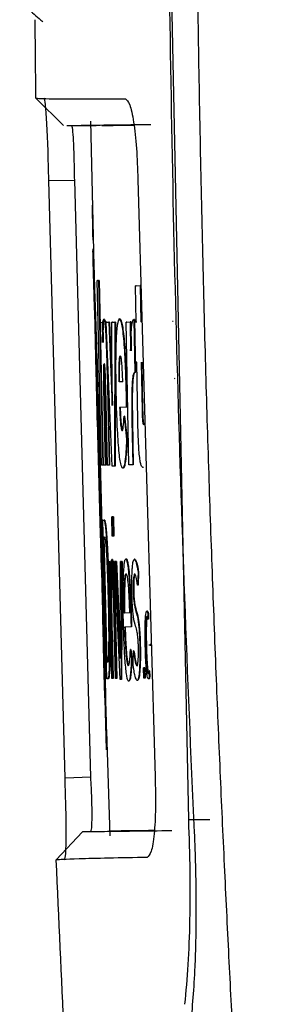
# Model space of a CAD drawing. Header units: millimetres. Extents: x -0.57 to 0.95, y -0.4 to 0.71.
# Tile 204 of 256: x 0.25171 to 0.25616, y 0.16776 to 0.18589. Entities that reach past the tile are written whole.
import ezdxf

# ---------------------------------------------------------------- set-up
doc = ezdxf.new("R2010")
doc.units = ezdxf.units.MM
doc.layers.add('FORMAT', color=7, linetype='Continuous')

msp = doc.modelspace()

# ---------------------------------------------------------------- linework, layer by layer
at = {"layer": 'FORMAT', "color": 7, "linetype": 'Continuous', "lineweight": 25}
for p, q in [((0.254824, 0.171152), (0.2544, 0.191926)), ((0.252519, 0.183945), (0.252012, 0.184448)), ((0.25258, 0.183947), (0.253122, 0.183944)), ((0.253017, 0.184025), (0.253071, 0.181639)), ((0.252248, 0.182932), (0.252725, 0.182939)), ((0.252547, 0.171923), (0.252248, 0.182932)), ((0.253023, 0.171942), (0.252725, 0.182939)), ((0.253887, 0.182953), (0.254205, 0.171945)), ((0.253064, 0.181922), (0.253054, 0.181922)), ((0.253071, 0.181639), (0.253072, 0.1816)), ((0.253085, 0.181085), (0.253072, 0.1816)), ((0.253137, 0.181092), (0.253163, 0.181092)), ((0.253216, 0.177688), (0.253137, 0.181092)), ((0.253147, 0.181092), (0.253137, 0.181092)), ((0.253147, 0.181092), (0.253173, 0.181092)), ((0.253163, 0.181092), (0.253241, 0.177688)), ((0.253173, 0.181092), (0.253163, 0.181092)), ((0.253173, 0.181092), (0.253251, 0.177689)), ((0.253845, 0.180994), (0.253929, 0.180995)), ((0.253856, 0.180328), (0.253845, 0.180994)), ((0.253855, 0.180994), (0.253845, 0.180994)), ((0.253855, 0.180994), (0.253939, 0.180995)), ((0.253929, 0.180995), (0.25394, 0.180329)), ((0.253939, 0.180995), (0.253929, 0.180995)), ((0.253939, 0.180995), (0.25395, 0.180329)), ((0.253197, 0.180319), (0.25323, 0.18032)), ((0.253258, 0.177689), (0.253197, 0.180319)), ((0.253207, 0.180319), (0.253197, 0.180319)), ((0.253207, 0.180319), (0.25324, 0.18032)), ((0.25323, 0.18032), (0.253238, 0.17995)), ((0.25324, 0.18032), (0.25323, 0.18032)), ((0.25324, 0.18032), (0.253248, 0.17995)), ((0.25327, 0.180379), (0.25326, 0.180378)), ((0.253305, 0.180321), (0.253353, 0.180321)), ((0.253413, 0.177671), (0.253305, 0.180321)), ((0.253315, 0.180321), (0.253305, 0.180321)), ((0.253315, 0.180321), (0.253363, 0.180321)), ((0.253353, 0.180321), (0.253412, 0.178785)), ((0.253363, 0.180321), (0.253353, 0.180321)), ((0.253363, 0.180321), (0.253422, 0.178785)), ((0.253408, 0.180322), (0.253465, 0.180323)), ((0.253412, 0.178785), (0.253408, 0.180322)), ((0.253418, 0.180322), (0.253408, 0.180322)), ((0.253418, 0.180322), (0.253475, 0.180323)), ((0.253465, 0.180323), (0.253458, 0.177672)), ((0.253475, 0.180323), (0.253465, 0.180323)), ((0.253475, 0.180323), (0.253468, 0.177672)), ((0.253559, 0.180382), (0.253549, 0.180382)), ((0.253673, 0.180325), (0.253746, 0.180326)), ((0.253722, 0.177695), (0.253673, 0.180325)), ((0.253683, 0.180325), (0.253673, 0.180325)), ((0.253683, 0.180325), (0.253756, 0.180326)), ((0.253746, 0.180326), (0.253755, 0.179796)), ((0.253756, 0.180326), (0.253746, 0.180326)), ((0.253756, 0.180326), (0.253765, 0.179797)), ((0.253815, 0.180371), (0.253832, 0.179398)), ((0.253825, 0.180371), (0.253815, 0.180371)), ((0.253825, 0.180371), (0.253842, 0.179399)), ((0.253828, 0.180327), (0.253856, 0.180328)), ((0.253838, 0.180328), (0.253828, 0.180327)), ((0.253841, 0.179583), (0.253828, 0.180327)), ((0.253838, 0.180328), (0.253866, 0.180328)), ((0.25395, 0.180329), (0.25394, 0.180329)), ((0.254537, 0.180337), (0.254527, 0.180337)), ((0.253868, 0.179584), (0.253841, 0.179583)), ((0.253886, 0.178514), (0.253868, 0.179584)), ((0.253951, 0.179585), (0.253966, 0.178695)), ((0.253961, 0.179585), (0.253976, 0.178695)), ((0.25332, 0.179411), (0.253358, 0.17769)), ((0.25333, 0.179411), (0.25332, 0.179411)), ((0.25333, 0.179411), (0.253368, 0.17769)), ((0.253832, 0.179398), (0.253825, 0.179398)), ((0.253835, 0.179398), (0.253825, 0.179398)), ((0.253842, 0.179399), (0.253832, 0.179398)), ((0.253603, 0.179225), (0.253541, 0.179224)), ((0.253551, 0.179225), (0.253541, 0.179224)), ((0.253613, 0.179225), (0.253551, 0.179225)), ((0.254566, 0.179282), (0.254556, 0.179281)), ((0.253257, 0.179114), (0.253289, 0.177689)), ((0.253267, 0.179114), (0.253257, 0.179114)), ((0.253267, 0.179114), (0.253299, 0.177689)), ((0.253318, 0.177689), (0.253287, 0.179114)), ((0.253328, 0.17769), (0.253297, 0.179114)), ((0.25349, 0.178995), (0.25349, 0.179005)), ((0.253681, 0.178944), (0.253671, 0.178944)), ((0.253671, 0.178944), (0.253675, 0.178754)), ((0.253681, 0.178944), (0.253685, 0.178754)), ((0.253675, 0.178754), (0.253551, 0.178753)), ((0.253685, 0.178754), (0.253675, 0.178754)), ((0.253976, 0.178695), (0.253966, 0.178695)), ((0.253644, 0.178589), (0.253634, 0.178588)), ((0.253634, 0.178588), (0.253679, 0.178166)), ((0.253644, 0.178589), (0.253689, 0.178166)), ((0.253778, 0.178513), (0.253794, 0.177696)), ((0.253788, 0.178513), (0.253778, 0.178513)), ((0.253788, 0.178513), (0.253804, 0.177696)), ((0.253689, 0.178166), (0.253679, 0.178166)), ((0.253241, 0.177688), (0.253216, 0.177688)), ((0.253251, 0.177689), (0.253226, 0.177688)), ((0.253251, 0.177689), (0.253241, 0.177688)), ((0.253289, 0.177689), (0.253258, 0.177689)), ((0.253299, 0.177689), (0.253268, 0.177689)), ((0.253299, 0.177689), (0.253289, 0.177689)), ((0.253358, 0.17769), (0.253318, 0.177689)), ((0.253368, 0.17769), (0.253328, 0.17769)), ((0.253368, 0.17769), (0.253358, 0.17769)), ((0.253458, 0.177672), (0.253413, 0.177671)), ((0.253468, 0.177672), (0.253458, 0.177672)), ((0.253619, 0.17763), (0.253609, 0.17763)), ((0.253794, 0.177696), (0.253722, 0.177695)), ((0.253804, 0.177696), (0.253794, 0.177696)), ((0.253991, 0.177645), (0.253981, 0.177645)), ((0.253241, 0.176671), (0.253267, 0.176672)), ((0.253251, 0.176672), (0.253241, 0.176671)), ((0.253315, 0.173755), (0.253241, 0.176671)), ((0.253251, 0.176672), (0.253277, 0.176672)), ((0.253277, 0.176672), (0.253267, 0.176672)), ((0.253417, 0.176382), (0.253409, 0.176736)), ((0.253409, 0.176736), (0.253427, 0.176736)), ((0.253419, 0.176736), (0.253409, 0.176736)), ((0.253419, 0.176736), (0.253437, 0.176737)), ((0.253437, 0.176737), (0.253427, 0.176736)), ((0.253427, 0.176736), (0.253435, 0.176382)), ((0.253437, 0.176737), (0.253445, 0.176382)), ((0.253256, 0.176367), (0.253275, 0.176368)), ((0.253315, 0.174059), (0.253256, 0.176367)), ((0.253325, 0.174059), (0.253266, 0.176367)), ((0.253435, 0.176382), (0.253417, 0.176382)), ((0.253445, 0.176382), (0.253435, 0.176382)), ((0.253237, 0.176044), (0.253227, 0.176044)), ((0.253419, 0.175949), (0.253409, 0.175948)), ((0.253409, 0.175948), (0.253417, 0.175603)), ((0.253419, 0.175949), (0.253427, 0.175603)), ((0.253675, 0.17596), (0.253665, 0.17596)), ((0.253833, 0.175954), (0.253823, 0.175954)), ((0.25322, 0.175769), (0.25321, 0.175769)), ((0.25341, 0.173756), (0.253358, 0.17591)), ((0.253358, 0.17591), (0.253371, 0.17591)), ((0.253368, 0.17591), (0.253358, 0.17591)), ((0.253368, 0.17591), (0.253381, 0.175911)), ((0.25342, 0.173756), (0.253368, 0.17591)), ((0.253381, 0.175911), (0.253371, 0.17591)), ((0.253371, 0.17591), (0.253385, 0.175348)), ((0.253381, 0.175911), (0.253395, 0.175348)), ((0.253428, 0.175911), (0.253444, 0.175911)), ((0.253478, 0.173757), (0.253428, 0.175911)), ((0.253438, 0.175911), (0.253428, 0.175911)), ((0.253438, 0.175911), (0.253454, 0.175912)), ((0.253454, 0.175912), (0.253444, 0.175911)), ((0.253444, 0.175911), (0.253493, 0.173757)), ((0.253454, 0.175912), (0.253503, 0.173757)), ((0.253464, 0.175912), (0.253483, 0.175912)), ((0.253563, 0.173742), (0.253464, 0.175912)), ((0.253474, 0.175912), (0.253464, 0.175912)), ((0.253474, 0.175912), (0.253493, 0.175912)), ((0.253483, 0.175912), (0.253563, 0.174125)), ((0.253493, 0.175912), (0.253483, 0.175912)), ((0.253493, 0.175912), (0.253573, 0.174125)), ((0.253563, 0.174125), (0.253566, 0.175913)), ((0.253566, 0.175913), (0.253587, 0.175913)), ((0.253576, 0.175913), (0.253566, 0.175913)), ((0.253576, 0.175913), (0.253597, 0.175913)), ((0.253587, 0.175913), (0.253579, 0.173742)), ((0.253597, 0.175913), (0.253587, 0.175913)), ((0.253597, 0.175913), (0.253589, 0.173742)), ((0.253223, 0.175673), (0.253235, 0.175254)), ((0.253417, 0.175603), (0.253416, 0.175603)), ((0.253426, 0.175603), (0.253416, 0.175603)), ((0.253427, 0.175603), (0.253417, 0.175603)), ((0.253427, 0.175603), (0.253426, 0.175603)), ((0.253891, 0.175717), (0.253884, 0.175475)), ((0.253901, 0.175717), (0.253891, 0.175717)), ((0.253901, 0.175717), (0.253894, 0.175475)), ((0.253894, 0.175475), (0.253884, 0.175475)), ((0.253363, 0.175222), (0.253353, 0.175222)), ((0.253353, 0.175222), (0.253353, 0.175214)), ((0.253363, 0.175222), (0.253363, 0.175214)), ((0.253779, 0.175328), (0.253779, 0.175336)), ((0.253802, 0.17537), (0.253802, 0.175362)), ((0.253812, 0.17537), (0.253802, 0.17537)), ((0.253812, 0.175362), (0.253802, 0.175362)), ((0.253812, 0.17537), (0.253812, 0.175362)), ((0.253341, 0.175214), (0.253341, 0.175206)), ((0.253363, 0.175214), (0.253353, 0.175214)), ((0.253733, 0.174965), (0.253639, 0.174964)), ((0.253649, 0.174964), (0.253639, 0.174964)), ((0.253743, 0.174965), (0.253649, 0.174964)), ((0.253863, 0.174992), (0.253853, 0.174991)), ((0.254063, 0.175), (0.254053, 0.175)), ((0.254071, 0.174958), (0.254073, 0.174852)), ((0.254081, 0.174958), (0.254071, 0.174958)), ((0.254081, 0.174958), (0.254083, 0.174852)), ((0.253762, 0.174707), (0.253644, 0.174705)), ((0.25376, 0.174819), (0.253762, 0.174707)), ((0.25377, 0.174819), (0.25376, 0.174819)), ((0.253772, 0.174707), (0.253762, 0.174707)), ((0.25377, 0.174819), (0.253772, 0.174707)), ((0.254083, 0.174852), (0.254073, 0.174852)), ((0.253402, 0.174615), (0.253422, 0.173756)), ((0.253412, 0.174615), (0.253402, 0.174615)), ((0.253412, 0.174615), (0.253432, 0.173756)), ((0.253898, 0.174334), (0.253898, 0.174342)), ((0.253933, 0.174376), (0.253923, 0.174375)), ((0.253923, 0.174375), (0.253923, 0.174367)), ((0.253933, 0.174367), (0.253923, 0.174367)), ((0.253933, 0.174376), (0.253933, 0.174367)), ((0.254024, 0.174359), (0.254023, 0.174382)), ((0.254035, 0.174387), (0.254035, 0.174354)), ((0.254045, 0.174387), (0.254035, 0.174387)), ((0.254045, 0.174355), (0.254035, 0.174354)), ((0.254045, 0.174387), (0.254045, 0.174355)), ((0.254102, 0.174365), (0.254102, 0.174386)), ((0.254114, 0.174365), (0.254113, 0.174386)), ((0.254123, 0.174386), (0.254113, 0.174386)), ((0.254124, 0.174365), (0.254114, 0.174365)), ((0.254124, 0.174365), (0.254123, 0.174386)), ((0.253751, 0.174294), (0.25377, 0.174115)), ((0.253761, 0.174294), (0.253751, 0.174294)), ((0.253761, 0.174294), (0.25378, 0.174115)), ((0.253799, 0.174036), (0.253806, 0.174266)), ((0.253816, 0.174266), (0.253806, 0.174266)), ((0.253332, 0.174059), (0.253315, 0.174059)), ((0.253325, 0.174059), (0.253315, 0.174059)), ((0.253336, 0.174059), (0.253325, 0.174059)), ((0.25378, 0.174115), (0.25377, 0.174115)), ((0.253997, 0.173765), (0.253993, 0.173955)), ((0.253993, 0.173955), (0.254009, 0.173955)), ((0.254003, 0.173955), (0.253993, 0.173955)), ((0.254003, 0.173955), (0.254019, 0.173955)), ((0.254009, 0.173955), (0.254013, 0.173765)), ((0.254019, 0.173955), (0.254009, 0.173955)), ((0.254019, 0.173955), (0.254023, 0.173765)), ((0.254094, 0.173898), (0.254097, 0.173796)), ((0.254104, 0.173898), (0.254094, 0.173898)), ((0.254107, 0.173796), (0.254097, 0.173796)), ((0.254104, 0.173898), (0.254107, 0.173796)), ((0.253275, 0.173723), (0.253301, 0.172761)), ((0.25334, 0.173755), (0.253315, 0.173755)), ((0.25335, 0.173755), (0.253325, 0.173755)), ((0.25335, 0.173755), (0.25334, 0.173755)), ((0.253422, 0.173756), (0.25341, 0.173756)), ((0.253432, 0.173756), (0.25342, 0.173756)), ((0.253432, 0.173756), (0.253422, 0.173756)), ((0.253493, 0.173757), (0.253478, 0.173757)), ((0.253503, 0.173757), (0.253493, 0.173757)), ((0.253579, 0.173742), (0.253563, 0.173742)), ((0.253589, 0.173742), (0.253579, 0.173742)), ((0.253726, 0.17371), (0.253716, 0.17371)), ((0.253884, 0.173721), (0.253874, 0.17372)), ((0.254013, 0.173765), (0.253997, 0.173765)), ((0.254023, 0.173765), (0.254013, 0.173765)), ((0.254091, 0.17375), (0.254081, 0.17375)), ((0.253312, 0.172446), (0.253284, 0.17338)), ((0.25331, 0.172785), (0.253369, 0.17086)), ((0.253023, 0.171942), (0.252547, 0.171923)), ((0.25521, 0.171157), (0.254824, 0.171152)), ((0.252387, 0.170416), (0.252866, 0.170931)), ((0.252866, 0.170931), (0.253366, 0.170946))]:
    msp.add_line(p, q, dxfattribs=at)
for points in [[(0.254448, 0.188259), (0.2545, 0.182477), (0.25466, 0.176696), (0.254924, 0.170921)], [(0.254858, 0.167359), (0.254895, 0.167687), (0.254923, 0.168055), (0.254941, 0.168452)]]:
    msp.add_open_spline(points, degree=3, dxfattribs=at)
for points, knots in [([(0.254963, 0.188268), (0.254972, 0.187518), (0.254989, 0.186038), (0.255027, 0.183851), (0.255072, 0.181727), (0.255125, 0.179668), (0.255185, 0.177673), (0.255251, 0.175742), (0.255321, 0.173875), (0.255396, 0.172072), (0.255475, 0.170334), (0.255556, 0.168659), (0.25564, 0.167048), (0.255725, 0.165502), (0.255812, 0.16402), (0.255899, 0.162601), (0.255986, 0.161247), (0.256072, 0.159956), (0.25613, 0.159117), (0.256159, 0.158709)], [0, 0, 0, 0, 0.076095, 0.150032, 0.221809, 0.291428, 0.358887, 0.424188, 0.487329, 0.548312, 0.607135, 0.6638, 0.718305, 0.770652, 0.820839, 0.868868, 0.914738, 0.958448, 1, 1, 1, 1]), ([(0.251714, 0.186293), (0.251769, 0.18622), (0.251879, 0.186075), (0.25205, 0.185933), (0.252136, 0.185862)], [0, 0, 0, 0, 0.498174, 1, 1, 1, 1]), ([(0.252012, 0.184448), (0.252009, 0.184718), (0.252004, 0.1852), (0.252, 0.185682), (0.251998, 0.185894)], [0, 0, 0, 0, 0.56, 1, 1, 1, 1]), ([(0.252012, 0.184448), (0.252081, 0.184444), (0.252219, 0.184434), (0.253179, 0.184435), (0.253658, 0.184436)], [0, 0, 0, 0, 0.500026, 1, 1, 1, 1]), ([(0.252248, 0.182932), (0.252244, 0.18313), (0.252236, 0.183525), (0.252213, 0.184027), (0.252187, 0.184381), (0.25217, 0.184427), (0.252161, 0.18445)], [0, 0, 0, 0, 0.25005, 0.499931, 0.749942, 1, 1, 1, 1]), ([(0.253658, 0.184436), (0.253685, 0.184415), (0.253738, 0.184372), (0.253812, 0.184031), (0.253868, 0.18354), (0.253881, 0.183148), (0.253887, 0.182952)], [0, 0, 0, 0, 0.250195, 0.500247, 0.750196, 1, 1, 1, 1]), ([(0.252725, 0.182939), (0.252723, 0.183072), (0.252718, 0.183338), (0.252706, 0.183672), (0.252689, 0.183903), (0.252675, 0.183932), (0.252667, 0.183947)], [0, 0, 0, 0, 0.251747, 0.502618, 0.751134, 1, 1, 1, 1]), ([(0.252716, 0.183948), (0.252759, 0.183948), (0.252888, 0.18395), (0.253632, 0.18396), (0.254128, 0.183967)], [0, 0, 0, 0, 0.332823, 1, 1, 1, 1]), ([(0.253225, 0.183946), (0.253251, 0.183946), (0.253294, 0.183947), (0.25367, 0.183951), (0.253814, 0.183953)], [0, 0, 0, 0, 0.616352, 1, 1, 1, 1]), ([(0.253051, 0.182496), (0.25305, 0.182481), (0.253048, 0.182451), (0.25305, 0.182211), (0.253054, 0.181986), (0.253057, 0.181844), (0.253058, 0.181833)], [0, 0, 0, 0, 0.324057, 0.648279, 0.972542, 1, 1, 1, 1]), ([(0.25306, 0.181671), (0.253065, 0.181504), (0.253074, 0.181097), (0.253122, 0.179753), (0.253179, 0.177934), (0.253211, 0.176675), (0.253227, 0.176044)], [0, 0, 0, 0, 0.1891771, 0.4587288, 0.7285089, 1, 1, 1, 1]), ([(0.253209, 0.176462), (0.253194, 0.177033), (0.253166, 0.178171), (0.253116, 0.179826), (0.253075, 0.181057), (0.253065, 0.18147), (0.253061, 0.181634)], [0, 0, 0, 0, 0.274091, 0.54664, 0.819612, 1, 1, 1, 1]), ([(0.253071, 0.181639), (0.253075, 0.18148), (0.253085, 0.181082), (0.253132, 0.179752), (0.253189, 0.177934), (0.253221, 0.176676), (0.253237, 0.176044)], [0, 0, 0, 0, 0.180574, 0.452986, 0.725628, 1, 1, 1, 1]), ([(0.253064, 0.181557), (0.253064, 0.18153), (0.253068, 0.181373), (0.253075, 0.181074), (0.253084, 0.180739), (0.253092, 0.180502), (0.253095, 0.180471), (0.253096, 0.180456)], [0, 0, 0, 0, 0.049335, 0.286892, 0.524387, 0.761843, 1, 1, 1, 1]), ([(0.253238, 0.17995), (0.25324, 0.180064), (0.253242, 0.180235), (0.253251, 0.180361), (0.253257, 0.180372), (0.25326, 0.180378)], [0, 0, 0, 0, 0.499982, 0.749473, 1, 1, 1, 1]), ([(0.253248, 0.17995), (0.25325, 0.180064), (0.253252, 0.180235), (0.253261, 0.180361), (0.253267, 0.180373), (0.25327, 0.180379)], [0, 0, 0, 0, 0.499982, 0.749473, 1, 1, 1, 1]), ([(0.25326, 0.180378), (0.253266, 0.180369), (0.253274, 0.180354), (0.253287, 0.180235), (0.253296, 0.180105), (0.253304, 0.179946), (0.253313, 0.179713), (0.253318, 0.179532), (0.25332, 0.179411)], [0, 0, 0, 0, 0.2487657, 0.374134, 0.499293, 0.6246067, 0.7498153, 1, 1, 1, 1]), ([(0.25327, 0.180379), (0.253276, 0.180369), (0.253284, 0.180354), (0.253297, 0.180235), (0.253306, 0.180106), (0.253314, 0.179946), (0.253323, 0.179713), (0.253328, 0.179532), (0.25333, 0.179411)], [0, 0, 0, 0, 0.248766, 0.374134, 0.499293, 0.624607, 0.749815, 1, 1, 1, 1]), ([(0.25349, 0.179005), (0.253487, 0.179185), (0.253482, 0.179546), (0.253491, 0.179997), (0.253513, 0.18032), (0.253537, 0.180361), (0.253549, 0.180382)], [0, 0, 0, 0, 0.250099, 0.499946, 0.749607, 1, 1, 1, 1]), ([(0.253549, 0.180382), (0.253562, 0.180365), (0.253582, 0.180338), (0.253609, 0.180161), (0.253628, 0.179973), (0.253644, 0.179738), (0.253661, 0.179394), (0.253667, 0.179125), (0.253671, 0.178944)], [0, 0, 0, 0, 0.251199, 0.37501, 0.498582, 0.622772, 0.747419, 1, 1, 1, 1]), ([(0.253559, 0.180382), (0.253572, 0.180365), (0.253592, 0.180338), (0.253619, 0.180161), (0.253638, 0.179973), (0.253654, 0.179738), (0.253671, 0.179394), (0.253677, 0.179125), (0.253681, 0.178944)], [0, 0, 0, 0, 0.251199, 0.37501, 0.498582, 0.622772, 0.747419, 1, 1, 1, 1]), ([(0.253755, 0.179796), (0.253757, 0.179878), (0.25376, 0.18004), (0.253772, 0.180238), (0.253791, 0.180363), (0.253807, 0.180368), (0.253815, 0.180371)], [0, 0, 0, 0, 0.2501027, 0.4996008, 0.7491101, 1, 1, 1, 1]), ([(0.253099, 0.180205), (0.253099, 0.1802), (0.253098, 0.180192), (0.253099, 0.180109), (0.253101, 0.180015), (0.253103, 0.179898), (0.253107, 0.179728), (0.253119, 0.179242), (0.25313, 0.178801), (0.253139, 0.178447)], [0, 0, 0, 0, 0.125024, 0.1878441, 0.2505657, 0.3132044, 0.3758604, 0.5003187, 1, 1, 1, 1]), ([(0.253105, 0.180185), (0.253109, 0.180005), (0.253143, 0.178506), (0.253186, 0.176999), (0.253223, 0.175673)], [0, 0, 0, 0, 0.1206, 1, 1, 1, 1]), ([(0.253541, 0.179224), (0.253541, 0.179283), (0.25354, 0.179401), (0.253543, 0.179558), (0.253549, 0.179654), (0.253556, 0.179696), (0.25356, 0.179699), (0.253563, 0.179701)], [0, 0, 0, 0, 0.249985, 0.499764, 0.748973, 0.873997, 1, 1, 1, 1]), ([(0.253551, 0.179225), (0.253551, 0.179284), (0.25355, 0.179402), (0.253553, 0.179558), (0.253559, 0.179654), (0.253566, 0.179696), (0.25357, 0.1797), (0.253573, 0.179701)], [0, 0, 0, 0, 0.2499848, 0.4997642, 0.7489731, 0.8739965, 1, 1, 1, 1]), ([(0.253563, 0.179701), (0.253565, 0.1797), (0.253569, 0.179697), (0.253575, 0.17967), (0.253582, 0.179624), (0.25359, 0.179538), (0.253598, 0.179401), (0.253602, 0.179284), (0.253603, 0.179225)], [0, 0, 0, 0, 0.125331, 0.250111, 0.375043, 0.500264, 0.749522, 1, 1, 1, 1]), ([(0.253262, 0.179556), (0.253261, 0.179555), (0.253259, 0.179552), (0.253256, 0.179526), (0.253254, 0.179484), (0.253253, 0.179408), (0.253254, 0.179282), (0.253256, 0.17917), (0.253257, 0.179114)], [0, 0, 0, 0, 0.125256, 0.250162, 0.375364, 0.500398, 0.749601, 1, 1, 1, 1]), ([(0.253287, 0.179114), (0.253285, 0.179166), (0.253284, 0.179245), (0.25328, 0.179347), (0.253277, 0.17942), (0.253273, 0.179482), (0.253269, 0.179527), (0.253265, 0.179552), (0.253263, 0.179555), (0.253262, 0.179556)], [0, 0, 0, 0, 0.248606, 0.372503, 0.498196, 0.623405, 0.748593, 0.874175, 1, 1, 1, 1]), ([(0.253272, 0.179557), (0.253271, 0.179555), (0.253269, 0.179552), (0.253266, 0.179526), (0.253264, 0.179484), (0.253263, 0.179408), (0.253264, 0.179282), (0.253266, 0.17917), (0.253267, 0.179114)], [0, 0, 0, 0, 0.125256, 0.250162, 0.375364, 0.500398, 0.749601, 1, 1, 1, 1]), ([(0.253297, 0.179114), (0.253295, 0.179167), (0.253294, 0.179245), (0.25329, 0.179347), (0.253287, 0.17942), (0.253283, 0.179482), (0.253279, 0.179527), (0.253275, 0.179553), (0.253273, 0.179555), (0.253272, 0.179557)], [0, 0, 0, 0, 0.248606, 0.372503, 0.498196, 0.623405, 0.748593, 0.874175, 1, 1, 1, 1]), ([(0.253825, 0.179398), (0.253816, 0.179389), (0.253801, 0.179376), (0.253787, 0.179267), (0.253777, 0.179111), (0.253773, 0.17885), (0.253777, 0.178625), (0.253778, 0.178513)], [0, 0, 0, 0, 0.248457, 0.373845, 0.499197, 0.748882, 1, 1, 1, 1]), ([(0.253835, 0.179398), (0.253826, 0.17939), (0.253811, 0.179376), (0.253797, 0.179267), (0.253787, 0.179111), (0.253783, 0.17885), (0.253787, 0.178625), (0.253788, 0.178513)], [0, 0, 0, 0, 0.248457, 0.373845, 0.499197, 0.748882, 1, 1, 1, 1]), ([(0.253609, 0.17763), (0.253596, 0.177644), (0.253578, 0.177666), (0.253552, 0.177826), (0.253535, 0.177997), (0.253519, 0.178215), (0.253502, 0.178548), (0.253495, 0.178816), (0.25349, 0.178995)], [0, 0, 0, 0, 0.249022, 0.374492, 0.4996, 0.624824, 0.750462, 1, 1, 1, 1]), ([(0.253551, 0.178753), (0.253554, 0.178692), (0.253558, 0.1786), (0.253565, 0.178494), (0.253571, 0.178427), (0.253578, 0.178376), (0.253587, 0.17833), (0.253594, 0.178324), (0.253598, 0.17832)], [0, 0, 0, 0, 0.248954, 0.373933, 0.499148, 0.624613, 0.7496, 1, 1, 1, 1]), ([(0.253561, 0.178753), (0.253564, 0.178692), (0.253568, 0.1786), (0.253575, 0.178494), (0.253581, 0.178427), (0.253588, 0.178376), (0.253597, 0.17833), (0.253604, 0.178324), (0.253608, 0.178321)], [0, 0, 0, 0, 0.248954, 0.373933, 0.499148, 0.624613, 0.7496, 1, 1, 1, 1]), ([(0.253966, 0.178695), (0.253967, 0.178661), (0.253968, 0.17861), (0.253971, 0.178543), (0.253975, 0.178497), (0.253979, 0.178463), (0.253986, 0.178436), (0.253991, 0.178434), (0.253994, 0.178433)], [0, 0, 0, 0, 0.249641, 0.374885, 0.499711, 0.624491, 0.749593, 1, 1, 1, 1]), ([(0.253976, 0.178695), (0.253977, 0.178661), (0.253978, 0.17861), (0.253981, 0.178543), (0.253985, 0.178498), (0.253989, 0.178463), (0.253996, 0.178437), (0.254001, 0.178434), (0.254004, 0.178433)], [0, 0, 0, 0, 0.249641, 0.374885, 0.499711, 0.624491, 0.749593, 1, 1, 1, 1]), ([(0.253598, 0.17832), (0.253602, 0.178324), (0.25361, 0.178331), (0.253623, 0.17841), (0.253629, 0.178517), (0.253634, 0.178588)], [0, 0, 0, 0, 0.250592, 0.500067, 1, 1, 1, 1]), ([(0.253981, 0.177645), (0.25397, 0.17765), (0.253954, 0.177658), (0.253932, 0.177744), (0.253917, 0.177852), (0.253905, 0.178), (0.253893, 0.178224), (0.253889, 0.178398), (0.253886, 0.178514)], [0, 0, 0, 0, 0.249492, 0.374818, 0.499602, 0.624532, 0.749609, 1, 1, 1, 1]), ([(0.253139, 0.178447), (0.253156, 0.177823), (0.253179, 0.176953), (0.253205, 0.176063), (0.253213, 0.175794), (0.253214, 0.175769)], [0, 0, 0, 0, 0.698124, 0.972438, 1, 1, 1, 1]), ([(0.253679, 0.178166), (0.253675, 0.178085), (0.253668, 0.177925), (0.253651, 0.177754), (0.253631, 0.177648), (0.253616, 0.177636), (0.253609, 0.17763)], [0, 0, 0, 0, 0.250899, 0.500531, 0.749869, 1, 1, 1, 1]), ([(0.253689, 0.178166), (0.253685, 0.178086), (0.253678, 0.177925), (0.253661, 0.177754), (0.253641, 0.177648), (0.253626, 0.177636), (0.253619, 0.17763)], [0, 0, 0, 0, 0.250899, 0.500531, 0.749869, 1, 1, 1, 1]), ([(0.253267, 0.176672), (0.253274, 0.176655), (0.253283, 0.17663), (0.253299, 0.176461), (0.253312, 0.176285), (0.253324, 0.176056), (0.253335, 0.175793), (0.253345, 0.17551), (0.25335, 0.175318), (0.253353, 0.175222)], [0, 0, 0, 0, 0.250889, 0.375149, 0.499204, 0.62342, 0.747939, 0.873636, 1, 1, 1, 1]), ([(0.253277, 0.176672), (0.253284, 0.176655), (0.253293, 0.17663), (0.253309, 0.176462), (0.253322, 0.176285), (0.253334, 0.176056), (0.253345, 0.175793), (0.253355, 0.17551), (0.25336, 0.175319), (0.253363, 0.175222)], [0, 0, 0, 0, 0.250889, 0.375149, 0.499204, 0.62342, 0.747939, 0.873636, 1, 1, 1, 1]), ([(0.253284, 0.17338), (0.25328, 0.173464), (0.253271, 0.173631), (0.253256, 0.174324), (0.253236, 0.175262), (0.253218, 0.176061), (0.253209, 0.176462)], [0, 0, 0, 0, 0.251477, 0.501695, 0.750467, 1, 1, 1, 1]), ([(0.253275, 0.176368), (0.25328, 0.176356), (0.253287, 0.176338), (0.253299, 0.176202), (0.253309, 0.176058), (0.253319, 0.175875), (0.25333, 0.175594), (0.253337, 0.175366), (0.253341, 0.175214)], [0, 0, 0, 0, 0.248786, 0.374116, 0.499181, 0.624404, 0.749936, 1, 1, 1, 1]), ([(0.253227, 0.176044), (0.253237, 0.175597), (0.253257, 0.174707), (0.253279, 0.173604), (0.253297, 0.172762), (0.253307, 0.172551), (0.253312, 0.172446)], [0, 0, 0, 0, 0.250729, 0.499499, 0.749185, 1, 1, 1, 1]), ([(0.253237, 0.176044), (0.253247, 0.175597), (0.253267, 0.174705), (0.253288, 0.173613), (0.253304, 0.172883), (0.253312, 0.172712), (0.253314, 0.172657)], [0, 0, 0, 0, 0.2884537, 0.5746541, 0.8619083, 1, 1, 1, 1]), ([(0.253385, 0.175348), (0.253384, 0.175431), (0.253384, 0.175597), (0.253388, 0.175793), (0.253396, 0.175932), (0.253404, 0.175943), (0.253409, 0.175948)], [0, 0, 0, 0, 0.250239, 0.500205, 0.749858, 1, 1, 1, 1]), ([(0.253395, 0.175348), (0.253394, 0.175431), (0.253394, 0.175597), (0.253398, 0.175794), (0.253406, 0.175932), (0.253414, 0.175943), (0.253419, 0.175949)], [0, 0, 0, 0, 0.2502385, 0.5002047, 0.7498581, 1, 1, 1, 1]), ([(0.253621, 0.174834), (0.253619, 0.174978), (0.253614, 0.175266), (0.25362, 0.175634), (0.253634, 0.175852), (0.25365, 0.175946), (0.25366, 0.175956), (0.253665, 0.17596)], [0, 0, 0, 0, 0.2501706, 0.5000772, 0.7495495, 0.8747169, 1, 1, 1, 1]), ([(0.253665, 0.17596), (0.25367, 0.175957), (0.253679, 0.17595), (0.253695, 0.175884), (0.253711, 0.175772), (0.253726, 0.175615), (0.253738, 0.175431), (0.253751, 0.175164), (0.253756, 0.174957), (0.25376, 0.174819)], [0, 0, 0, 0, 0.125134, 0.249994, 0.374942, 0.500079, 0.625376, 0.750201, 1, 1, 1, 1]), ([(0.253675, 0.17596), (0.25368, 0.175957), (0.253689, 0.17595), (0.253705, 0.175884), (0.253721, 0.175772), (0.253736, 0.175615), (0.253748, 0.175431), (0.253761, 0.175165), (0.253766, 0.174957), (0.25377, 0.174819)], [0, 0, 0, 0, 0.125134, 0.249994, 0.374942, 0.500079, 0.625376, 0.750201, 1, 1, 1, 1]), ([(0.253779, 0.175336), (0.253778, 0.175382), (0.253777, 0.175472), (0.253778, 0.175599), (0.253781, 0.17571), (0.253788, 0.175831), (0.253802, 0.175933), (0.253816, 0.175947), (0.253823, 0.175954)], [0, 0, 0, 0, 0.125107, 0.249941, 0.37511, 0.500211, 0.749768, 1, 1, 1, 1]), ([(0.253823, 0.175954), (0.253834, 0.175942), (0.253857, 0.175919), (0.25388, 0.175784), (0.253891, 0.175717)], [0, 0, 0, 0, 0.5007966, 1, 1, 1, 1]), ([(0.253833, 0.175954), (0.253844, 0.175942), (0.253867, 0.175919), (0.25389, 0.175784), (0.253901, 0.175717)], [0, 0, 0, 0, 0.500797, 1, 1, 1, 1]), ([(0.253416, 0.175603), (0.253413, 0.175599), (0.253407, 0.175592), (0.253401, 0.175532), (0.253396, 0.175437), (0.253393, 0.175265), (0.253394, 0.174988), (0.253399, 0.174739), (0.253402, 0.174615)], [0, 0, 0, 0, 0.125222, 0.2501521, 0.3753886, 0.5005029, 0.7496628, 1, 1, 1, 1]), ([(0.253426, 0.175603), (0.253423, 0.175599), (0.253417, 0.175592), (0.253411, 0.175532), (0.253406, 0.175437), (0.253403, 0.175265), (0.253404, 0.174988), (0.253409, 0.174739), (0.253412, 0.174615)], [0, 0, 0, 0, 0.125222, 0.250152, 0.375389, 0.500503, 0.749663, 1, 1, 1, 1]), ([(0.253639, 0.174964), (0.253638, 0.175055), (0.253636, 0.175238), (0.253641, 0.175474), (0.25365, 0.175616), (0.25366, 0.17568), (0.253667, 0.175686), (0.25367, 0.175689)], [0, 0, 0, 0, 0.249934, 0.499773, 0.749521, 0.874694, 1, 1, 1, 1]), ([(0.253649, 0.174964), (0.253648, 0.175055), (0.253646, 0.175238), (0.253651, 0.175474), (0.25366, 0.175616), (0.25367, 0.17568), (0.253677, 0.175686), (0.25368, 0.175689)], [0, 0, 0, 0, 0.249934, 0.499773, 0.749521, 0.874694, 1, 1, 1, 1]), ([(0.25367, 0.175689), (0.253673, 0.175687), (0.253679, 0.175683), (0.25369, 0.175642), (0.2537, 0.175571), (0.253712, 0.17544), (0.253725, 0.175231), (0.253731, 0.175054), (0.253733, 0.174965)], [0, 0, 0, 0, 0.125364, 0.250425, 0.375623, 0.501029, 0.75009, 1, 1, 1, 1]), ([(0.253828, 0.175683), (0.253824, 0.17568), (0.253816, 0.175674), (0.253809, 0.175627), (0.253804, 0.175567), (0.253802, 0.175511), (0.253801, 0.175444), (0.253802, 0.175395), (0.253802, 0.17537)], [0, 0, 0, 0, 0.24952, 0.49893, 0.624038, 0.749367, 0.874454, 1, 1, 1, 1]), ([(0.253838, 0.175683), (0.253834, 0.17568), (0.253826, 0.175674), (0.253819, 0.175627), (0.253814, 0.175567), (0.253812, 0.175511), (0.253811, 0.175444), (0.253812, 0.175395), (0.253812, 0.17537)], [0, 0, 0, 0, 0.24952, 0.49893, 0.624038, 0.749367, 0.874454, 1, 1, 1, 1]), ([(0.253884, 0.175475), (0.253874, 0.175533), (0.253856, 0.175648), (0.253837, 0.175671), (0.253828, 0.175683)], [0, 0, 0, 0, 0.501739, 1, 1, 1, 1]), ([(0.253847, 0.174721), (0.253833, 0.174765), (0.253816, 0.17482), (0.253797, 0.174983), (0.253789, 0.175088), (0.253782, 0.175205), (0.25378, 0.175287), (0.253779, 0.175328)], [0, 0, 0, 0, 0.498169, 0.623976, 0.748886, 0.873897, 1, 1, 1, 1]), ([(0.253802, 0.175362), (0.253802, 0.175347), (0.253803, 0.175319), (0.253805, 0.175277), (0.253808, 0.175238), (0.253814, 0.17517), (0.253829, 0.175073), (0.253844, 0.175024), (0.253853, 0.174991)], [0, 0, 0, 0, 0.062949, 0.125682, 0.1886, 0.251293, 0.499936, 1, 1, 1, 1]), ([(0.253812, 0.175362), (0.253812, 0.175348), (0.253813, 0.175319), (0.253815, 0.175277), (0.253818, 0.175238), (0.253824, 0.17517), (0.253839, 0.175073), (0.253854, 0.175024), (0.253863, 0.174992)], [0, 0, 0, 0, 0.062949, 0.125682, 0.1886, 0.251293, 0.499936, 1, 1, 1, 1]), ([(0.253341, 0.175206), (0.253344, 0.175048), (0.253351, 0.174734), (0.253351, 0.174352), (0.253345, 0.174102), (0.253336, 0.174074), (0.253332, 0.174059)], [0, 0, 0, 0, 0.249694, 0.499191, 0.749022, 1, 1, 1, 1]), ([(0.253353, 0.175214), (0.253357, 0.175014), (0.253365, 0.174614), (0.253364, 0.174133), (0.253356, 0.173813), (0.253345, 0.173774), (0.25334, 0.173755)], [0, 0, 0, 0, 0.249607, 0.499292, 0.749168, 1, 1, 1, 1]), ([(0.253363, 0.175214), (0.253367, 0.175014), (0.253375, 0.174614), (0.253374, 0.174133), (0.253366, 0.173813), (0.253355, 0.173775), (0.25335, 0.173755)], [0, 0, 0, 0, 0.249607, 0.499292, 0.749168, 1, 1, 1, 1]), ([(0.253853, 0.174991), (0.253867, 0.174943), (0.253885, 0.174881), (0.253905, 0.17472), (0.253913, 0.174616), (0.253919, 0.174497), (0.253922, 0.174416), (0.253923, 0.174375)], [0, 0, 0, 0, 0.496294, 0.622182, 0.747816, 0.873573, 1, 1, 1, 1]), ([(0.253863, 0.174992), (0.253877, 0.174943), (0.253895, 0.174881), (0.253915, 0.17472), (0.253923, 0.174616), (0.253929, 0.174497), (0.253932, 0.174416), (0.253933, 0.174376)], [0, 0, 0, 0, 0.496294, 0.622182, 0.747816, 0.873573, 1, 1, 1, 1]), ([(0.254023, 0.174382), (0.254022, 0.174456), (0.25402, 0.174602), (0.254022, 0.174771), (0.254028, 0.174882), (0.254034, 0.174947), (0.254043, 0.174991), (0.254049, 0.174997), (0.254053, 0.175)], [0, 0, 0, 0, 0.24975, 0.49915, 0.624246, 0.749281, 0.874416, 1, 1, 1, 1]), ([(0.254054, 0.174907), (0.254052, 0.174904), (0.254046, 0.174897), (0.254041, 0.174853), (0.254036, 0.174794), (0.254033, 0.1747), (0.254031, 0.174562), (0.254033, 0.174445), (0.254035, 0.174387)], [0, 0, 0, 0, 0.124886, 0.250139, 0.375233, 0.500513, 0.749676, 1, 1, 1, 1]), ([(0.254064, 0.174907), (0.254062, 0.174904), (0.254056, 0.174897), (0.254051, 0.174853), (0.254046, 0.174795), (0.254043, 0.1747), (0.254041, 0.174562), (0.254043, 0.174446), (0.254045, 0.174387)], [0, 0, 0, 0, 0.1248863, 0.2501386, 0.3752327, 0.5005126, 0.7496763, 1, 1, 1, 1]), ([(0.254053, 0.175), (0.254056, 0.174998), (0.254061, 0.174996), (0.254068, 0.174971), (0.254071, 0.174958)], [0, 0, 0, 0, 0.500807, 1, 1, 1, 1]), ([(0.254073, 0.174852), (0.25407, 0.174868), (0.254064, 0.1749), (0.254057, 0.174905), (0.254054, 0.174907)], [0, 0, 0, 0, 0.500993, 1, 1, 1, 1]), ([(0.254063, 0.175), (0.254066, 0.174999), (0.254071, 0.174996), (0.254078, 0.174971), (0.254081, 0.174958)], [0, 0, 0, 0, 0.500807, 1, 1, 1, 1]), ([(0.253716, 0.17371), (0.253711, 0.173714), (0.253701, 0.173721), (0.253686, 0.173786), (0.253671, 0.173892), (0.253656, 0.174039), (0.253644, 0.174218), (0.25363, 0.174483), (0.253625, 0.174694), (0.253621, 0.174834)], [0, 0, 0, 0, 0.125233, 0.25007, 0.375154, 0.500129, 0.625261, 0.750753, 1, 1, 1, 1]), ([(0.253644, 0.174705), (0.253647, 0.174613), (0.253652, 0.174474), (0.253662, 0.174305), (0.253671, 0.174193), (0.25368, 0.174102), (0.253694, 0.174012), (0.253704, 0.173998), (0.25371, 0.173989)], [0, 0, 0, 0, 0.248857, 0.373886, 0.499062, 0.624431, 0.749622, 1, 1, 1, 1]), ([(0.253654, 0.174705), (0.253657, 0.174613), (0.253662, 0.174475), (0.253672, 0.174306), (0.253681, 0.174193), (0.25369, 0.174102), (0.253704, 0.174012), (0.253714, 0.173998), (0.25372, 0.173989)], [0, 0, 0, 0, 0.248857, 0.373886, 0.499062, 0.624431, 0.749622, 1, 1, 1, 1]), ([(0.253898, 0.174342), (0.253897, 0.17437), (0.253896, 0.174427), (0.25389, 0.174505), (0.253883, 0.174563), (0.253869, 0.174651), (0.253857, 0.17469), (0.253847, 0.174721)], [0, 0, 0, 0, 0.12525, 0.250218, 0.375486, 0.500048, 1, 1, 1, 1]), ([(0.25387, 0.173991), (0.253874, 0.173995), (0.253882, 0.174002), (0.253891, 0.174054), (0.253896, 0.174119), (0.253899, 0.174181), (0.2539, 0.174254), (0.253899, 0.174307), (0.253898, 0.174334)], [0, 0, 0, 0, 0.249418, 0.498783, 0.623898, 0.749209, 0.874368, 1, 1, 1, 1]), ([(0.253923, 0.174367), (0.253924, 0.17432), (0.253925, 0.174225), (0.253924, 0.174092), (0.25392, 0.173975), (0.253912, 0.173848), (0.253897, 0.173742), (0.253882, 0.173727), (0.253874, 0.17372)], [0, 0, 0, 0, 0.125135, 0.249939, 0.37506, 0.500131, 0.749737, 1, 1, 1, 1]), ([(0.253933, 0.174367), (0.253934, 0.17432), (0.253935, 0.174225), (0.253934, 0.174092), (0.25393, 0.173975), (0.253922, 0.173848), (0.253907, 0.173742), (0.253892, 0.173728), (0.253884, 0.173721)], [0, 0, 0, 0, 0.125135, 0.249939, 0.37506, 0.500131, 0.749737, 1, 1, 1, 1]), ([(0.254081, 0.17375), (0.254077, 0.173752), (0.254071, 0.173757), (0.25406, 0.173797), (0.254051, 0.173862), (0.25404, 0.173977), (0.25403, 0.174149), (0.254026, 0.174289), (0.254024, 0.174359)], [0, 0, 0, 0, 0.125497, 0.250629, 0.375765, 0.50118, 0.75032, 1, 1, 1, 1]), ([(0.254035, 0.174354), (0.254037, 0.174298), (0.25404, 0.174185), (0.254047, 0.174044), (0.254055, 0.173946), (0.254063, 0.173887), (0.254071, 0.173849), (0.254077, 0.173845), (0.254079, 0.173842)], [0, 0, 0, 0, 0.249823, 0.499303, 0.624579, 0.749472, 0.874394, 1, 1, 1, 1]), ([(0.254045, 0.174355), (0.254047, 0.174298), (0.25405, 0.174185), (0.254057, 0.174044), (0.254065, 0.173946), (0.254073, 0.173887), (0.254081, 0.173849), (0.254087, 0.173845), (0.254089, 0.173843)], [0, 0, 0, 0, 0.249823, 0.499303, 0.624579, 0.749472, 0.874394, 1, 1, 1, 1]), ([(0.25371, 0.173989), (0.253715, 0.173993), (0.253724, 0.174), (0.253739, 0.174084), (0.253746, 0.17421), (0.253751, 0.174294)], [0, 0, 0, 0, 0.251022, 0.500784, 1, 1, 1, 1]), ([(0.253806, 0.174266), (0.253816, 0.174191), (0.253832, 0.174079), (0.253854, 0.174003), (0.253864, 0.173995), (0.25387, 0.173991)], [0, 0, 0, 0, 0.501415, 0.750855, 1, 1, 1, 1]), ([(0.253816, 0.174266), (0.253826, 0.174191), (0.253842, 0.174079), (0.253864, 0.174003), (0.253874, 0.173995), (0.25388, 0.173992)], [0, 0, 0, 0, 0.501415, 0.750855, 1, 1, 1, 1]), ([(0.25377, 0.174115), (0.253763, 0.174001), (0.253754, 0.17383), (0.253733, 0.173724), (0.253722, 0.173715), (0.253716, 0.17371)], [0, 0, 0, 0, 0.49939, 0.749117, 1, 1, 1, 1]), ([(0.25378, 0.174115), (0.253773, 0.174001), (0.253764, 0.17383), (0.253743, 0.173724), (0.253732, 0.173715), (0.253726, 0.17371)], [0, 0, 0, 0, 0.49939, 0.749117, 1, 1, 1, 1]), ([(0.253874, 0.17372), (0.253861, 0.173737), (0.253842, 0.173762), (0.253817, 0.173894), (0.253805, 0.173989), (0.253799, 0.174036)], [0, 0, 0, 0, 0.4990574, 0.7488651, 1, 1, 1, 1]), ([(0.254079, 0.173842), (0.254082, 0.173845), (0.254088, 0.173851), (0.254092, 0.173883), (0.254094, 0.173898)], [0, 0, 0, 0, 0.500552, 1, 1, 1, 1]), ([(0.254097, 0.173796), (0.254094, 0.173782), (0.25409, 0.173755), (0.254084, 0.173751), (0.254081, 0.17375)], [0, 0, 0, 0, 0.500316, 1, 1, 1, 1]), ([(0.254107, 0.173796), (0.254104, 0.173783), (0.2541, 0.173755), (0.254094, 0.173752), (0.254091, 0.17375)], [0, 0, 0, 0, 0.5003161, 1, 1, 1, 1]), ([(0.25254, 0.170418), (0.252548, 0.170441), (0.252562, 0.170487), (0.252571, 0.170835), (0.252567, 0.171333), (0.252553, 0.171727), (0.252547, 0.171923)], [0, 0, 0, 0, 0.2503592, 0.5003652, 0.7502476, 1, 1, 1, 1]), ([(0.253019, 0.170933), (0.253026, 0.170948), (0.25304, 0.170979), (0.253047, 0.171211), (0.253042, 0.171545), (0.253029, 0.171809), (0.253023, 0.171942)], [0, 0, 0, 0, 0.2497183, 0.4996916, 0.749054, 1, 1, 1, 1]), ([(0.254205, 0.171945), (0.25421, 0.17175), (0.254219, 0.171361), (0.254191, 0.170871), (0.254137, 0.170531), (0.254086, 0.170486), (0.254061, 0.170463)], [0, 0, 0, 0, 0.249762, 0.499581, 0.749613, 1, 1, 1, 1]), ([(0.254755, 0.167756), (0.254777, 0.167992), (0.25482, 0.168462), (0.254851, 0.169303), (0.254856, 0.170207), (0.254835, 0.170836), (0.254824, 0.171152)], [0, 0, 0, 0, 0.251472, 0.500069, 0.74861, 1, 1, 1, 1]), ([(0.25451, 0.170952), (0.254029, 0.170946), (0.253066, 0.170933), (0.252933, 0.170932), (0.252866, 0.170931)], [0, 0, 0, 0, 0.499998, 1, 1, 1, 1]), ([(0.25419, 0.170957), (0.254045, 0.170955), (0.253449, 0.170947), (0.253402, 0.170947), (0.253366, 0.170946)], [0, 0, 0, 0, 0.243172, 1, 1, 1, 1]), ([(0.254924, 0.170921), (0.254928, 0.170848), (0.254934, 0.170704), (0.254942, 0.170489), (0.254948, 0.170274), (0.254952, 0.170061), (0.254956, 0.169849), (0.254958, 0.16957), (0.254957, 0.169228), (0.25495, 0.16883), (0.254941, 0.168578), (0.254936, 0.168452)], [0, 0, 0, 0, 0.084018, 0.167716, 0.251249, 0.334777, 0.418456, 0.502443, 0.668783, 0.834218, 1, 1, 1, 1]), ([(0.254061, 0.170463), (0.253574, 0.170453), (0.252601, 0.170432), (0.252458, 0.170421), (0.252387, 0.170416)], [0, 0, 0, 0, 0.499969, 1, 1, 1, 1]), ([(0.252758, 0.163067), (0.252681, 0.164438), (0.252543, 0.166887), (0.252435, 0.169338), (0.252387, 0.170416)], [0, 0, 0, 0, 0.5599994, 1, 1, 1, 1])]:
    msp.add_open_spline(points, degree=3, knots=knots, dxfattribs=at)

doc.saveas('drawing.dxf')
